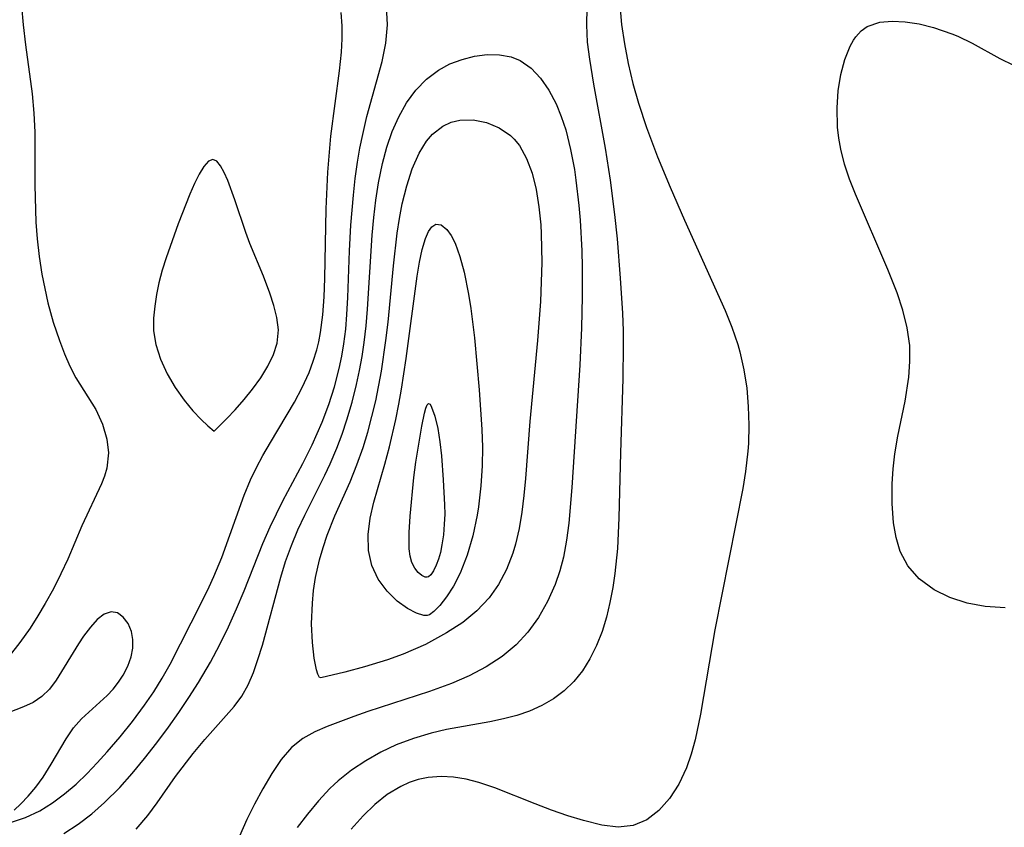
# Model space of a CAD drawing. Header units: metres. Extents: x 1073367 to 1082519, y 1569854 to 1574957.
# Tile 199 of 256: x 1075490 to 1075583, y 1573418 to 1573494. Entities that reach past the tile are written whole.
import ezdxf

# ---------------------------------------------------------------- set-up
doc = ezdxf.new("R2010")
doc.units = ezdxf.units.M
doc.layers.add('CGG_CurvaNivelLidar_v1', color=253, linetype='Continuous', lineweight=30)

msp = doc.modelspace()

# ---------------------------------------------------------------- linework, layer by layer
at = {"layer": 'CGG_CurvaNivelLidar_v1'}
for p, q in [((1075490.3984, 1573495.3469, 67), (1075490.5491, 1573493.5894, 67)), ((1075524.7723, 1573493.5802, 66.5), (1075524.6604, 1573495.3054, 66.5)), ((1075543.4681, 1573495.1852, 66.5), (1075543.4345, 1573493.5682, 66.5)), ((1075546.5706, 1573495.4624, 67), (1075546.738, 1573493.6264, 67)), ((1075520.5219, 1573493.4931, 67), (1075520.4236, 1573494.7504, 67)), ((1075490.5491, 1573493.5894, 67), (1075490.768, 1573491.6972, 67)), ((1075520.514, 1573492.262, 67), (1075520.5219, 1573493.4931, 67)), ((1075524.6118, 1573491.8554, 66.5), (1075524.7723, 1573493.5802, 66.5)), ((1075543.4345, 1573493.5682, 66.5), (1075543.527, 1573491.9604, 66.5)), ((1075546.738, 1573493.6264, 67), (1075547.005, 1573491.808, 67)), ((1075569.2435, 1573493.0112, 67), (1075569.8148, 1573493.4263, 67)), ((1075569.8148, 1573493.4263, 67), (1075570.9943, 1573493.8251, 67)), ((1075570.9943, 1573493.8251, 67), (1075572.1349, 1573493.9275, 67)), ((1075572.1349, 1573493.9275, 67), (1075573.3789, 1573493.8674, 67)), ((1075573.3789, 1573493.8674, 67), (1075574.6898, 1573493.6665, 67)), ((1075574.6898, 1573493.6665, 67), (1075576.0357, 1573493.3374, 67)), ((1075576.0357, 1573493.3374, 67), (1075577.7624, 1573492.7373, 67)), ((1075520.4304, 1573491.0212, 67), (1075520.514, 1573492.262, 67)), ((1075568.5209, 1573492.1426, 67), (1075568.7496, 1573492.4685, 67)), ((1075568.7496, 1573492.4685, 67), (1075569.2435, 1573493.0112, 67)), ((1075577.7624, 1573492.7373, 67), (1075578.3075, 1573492.5037, 67)), ((1075578.3075, 1573492.5037, 67), (1075579.6485, 1573491.8481, 67)), ((1075490.768, 1573491.6972, 67), (1075491.3901, 1573487.0893, 67)), ((1075524.2495, 1573490.1242, 66.5), (1075524.6118, 1573491.8554, 66.5)), ((1075543.527, 1573491.9604, 66.5), (1075543.7201, 1573490.3524, 66.5)), ((1075547.005, 1573491.808, 67), (1075547.3704, 1573489.9343, 67)), ((1075567.6915, 1573490.3262, 67), (1075568.2029, 1573491.5857, 67)), ((1075568.2029, 1573491.5857, 67), (1075568.5209, 1573492.1426, 67)), ((1075579.6485, 1573491.8481, 67), (1075582.2541, 1573490.4286, 67)), ((1075520.245, 1573489.2681, 67), (1075520.4304, 1573491.0212, 67)), ((1075531.7595, 1573490.3336, 66), (1075532.938, 1573490.6327, 66)), ((1075532.938, 1573490.6327, 66), (1075534.117, 1573490.7868, 66)), ((1075534.117, 1573490.7868, 66), (1075535.2699, 1573490.7765, 66)), ((1075535.2699, 1573490.7765, 66), (1075536.3692, 1573490.5729, 66)), ((1075536.3692, 1573490.5729, 66), (1075537.227, 1573490.2279, 66)), ((1075582.2541, 1573490.4286, 67), (1075583.5327, 1573489.7799, 67)), ((1075522.8366, 1573484.9619, 66.5), (1075524.2495, 1573490.1242, 66.5)), ((1075529.5472, 1573489.322, 66), (1075530.6252, 1573489.9036, 66)), ((1075530.6252, 1573489.9036, 66), (1075531.7595, 1573490.3336, 66)), ((1075537.227, 1573490.2279, 66), (1075538.2399, 1573489.5211, 66)), ((1075538.2399, 1573489.5211, 66), (1075539.1311, 1573488.5749, 66)), ((1075543.7201, 1573490.3524, 66.5), (1075544.1083, 1573488.0108, 66.5)), ((1075547.3704, 1573489.9343, 67), (1075547.8119, 1573488.0705, 67)), ((1075567.3219, 1573488.9092, 67), (1075567.6915, 1573490.3262, 67)), ((1075519.4488, 1573483.1302, 67), (1075520.245, 1573489.2681, 67)), ((1075528.4355, 1573488.4677, 66), (1075529.5472, 1573489.322, 66)), ((1075539.1311, 1573488.5749, 66), (1075539.9116, 1573487.4418, 66)), ((1075567.0831, 1573487.382, 67), (1075567.3219, 1573488.9092, 67)), ((1075527.4368, 1573487.4284, 66), (1075528.4355, 1573488.4677, 66)), ((1075544.1083, 1573488.0108, 66.5), (1075545.2128, 1573481.9971, 66.5)), ((1075547.8119, 1573488.0705, 67), (1075548.3258, 1573486.221, 67)), ((1075491.3901, 1573487.0893, 67), (1075491.5526, 1573485.2908, 67)), ((1075526.5584, 1573486.2358, 66), (1075527.4368, 1573487.4284, 66)), ((1075539.9116, 1573487.4418, 66), (1075540.5858, 1573486.1625, 66)), ((1075566.9756, 1573485.7822, 67), (1075567.0831, 1573487.382, 67)), ((1075525.8263, 1573484.9482, 66), (1075526.5584, 1573486.2358, 66)), ((1075540.5858, 1573486.1625, 66), (1075541.0812, 1573484.9679, 66)), ((1075548.3258, 1573486.221, 67), (1075549.0751, 1573483.9362, 67)), ((1075491.5526, 1573485.2908, 67), (1075491.6391, 1573483.4885, 67)), ((1075522.4339, 1573483.282, 66.5), (1075522.8366, 1573484.9619, 66.5)), ((1075525.2138, 1573483.5615, 66), (1075525.8263, 1573484.9482, 66)), ((1075541.0812, 1573484.9679, 66), (1075541.5006, 1573483.7049, 66)), ((1075567.0242, 1573483.9653, 67), (1075566.9756, 1573485.7822, 67)), ((1075528.981, 1573483.3101, 65.5), (1075529.9565, 1573484.0726, 65.5)), ((1075529.9565, 1573484.0726, 65.5), (1075530.7368, 1573484.422, 65.5)), ((1075530.7368, 1573484.422, 65.5), (1075531.5685, 1573484.6156, 65.5)), ((1075531.5685, 1573484.6156, 65.5), (1075532.8136, 1573484.6401, 65.5)), ((1075532.8136, 1573484.6401, 65.5), (1075534.0596, 1573484.3972, 65.5)), ((1075534.0596, 1573484.3972, 65.5), (1075535.2467, 1573483.9095, 65.5)), ((1075549.0751, 1573483.9362, 67), (1075550.12, 1573481.1921, 67)), ((1075567.1394, 1573482.9362, 67), (1075567.0242, 1573483.9653, 67)), ((1075491.6391, 1573483.4885, 67), (1075491.6631, 1573478.5037, 67)), ((1075519.1562, 1573479.7237, 67), (1075519.4488, 1573483.1302, 67)), ((1075522.1727, 1573481.9908, 66.5), (1075522.4339, 1573483.282, 66.5)), ((1075524.7132, 1573482.0912, 66), (1075525.2138, 1573483.5615, 66)), ((1075528.4325, 1573482.6648, 65.5), (1075528.981, 1573483.3101, 65.5)), ((1075535.2467, 1573483.9095, 65.5), (1075536.3115, 1573483.1801, 65.5)), ((1075536.3115, 1573483.1801, 65.5), (1075536.6635, 1573482.843, 65.5)), ((1075541.5006, 1573483.7049, 66), (1075541.9623, 1573481.876, 66)), ((1075524.3079, 1573480.5618, 66), (1075524.7132, 1573482.0912, 66)), ((1075527.7281, 1573481.5156, 65.5), (1075528.4325, 1573482.6648, 65.5)), ((1075536.6635, 1573482.843, 65.5), (1075537.1531, 1573482.2399, 65.5)), ((1075537.1531, 1573482.2399, 65.5), (1075537.8287, 1573481.0242, 65.5)), ((1075567.3217, 1573481.9074, 67), (1075567.1394, 1573482.9362, 67)), ((1075521.9508, 1573480.6857, 66.5), (1075522.1727, 1573481.9908, 66.5)), ((1075527.0889, 1573480.059, 65.5), (1075527.7281, 1573481.5156, 65.5)), ((1075541.9623, 1573481.876, 66), (1075542.3144, 1573479.9755, 66)), ((1075545.2128, 1573481.9971, 66.5), (1075545.6686, 1573478.9746, 66.5)), ((1075550.12, 1573481.1921, 67), (1075551.305, 1573478.3365, 67)), ((1075567.685, 1573480.4863, 67), (1075567.3217, 1573481.9074, 67)), ((1075507.5283, 1573480.275, 67.5), (1075507.0905, 1573479.5559, 67.5)), ((1075507.9581, 1573480.7651, 67.5), (1075507.5283, 1573480.275, 67.5)), ((1075508.3762, 1573480.9399, 67.5), (1075507.9581, 1573480.7651, 67.5)), ((1075508.7361, 1573480.7693, 67.5), (1075508.3762, 1573480.9399, 67.5)), ((1075509.086, 1573480.3409, 67.5), (1075508.7361, 1573480.7693, 67.5)), ((1075509.4284, 1573479.7188, 67.5), (1075509.086, 1573480.3409, 67.5)), ((1075521.7373, 1573479.1396, 66.5), (1075521.9508, 1573480.6857, 66.5)), ((1075523.9334, 1573478.7328, 66), (1075524.3079, 1573480.5618, 66)), ((1075537.8287, 1573481.0242, 65.5), (1075538.3365, 1573479.6277, 65.5)), ((1075568.1518, 1573479.0778, 67), (1075567.685, 1573480.4863, 67)), ((1075507.0905, 1573479.5559, 67.5), (1075506.6484, 1573478.6725, 67.5)), ((1075509.7654, 1573478.9532, 67.5), (1075509.4284, 1573479.7188, 67.5)), ((1075518.9915, 1573476.2932, 67), (1075519.1562, 1573479.7237, 67)), ((1075526.5667, 1573478.4556, 65.5), (1075527.0889, 1573480.059, 65.5)), ((1075538.3365, 1573479.6277, 65.5), (1075538.7108, 1573478.0986, 65.5)), ((1075542.3144, 1573479.9755, 66), (1075542.4621, 1573478.9692, 66)), ((1075491.6631, 1573478.5037, 67), (1075491.7565, 1573475.0327, 67)), ((1075506.6484, 1573478.6725, 67.5), (1075506.205, 1573477.673, 67.5)), ((1075510.43, 1573477.1387, 67.5), (1075509.7654, 1573478.9532, 67.5)), ((1075521.5658, 1573477.5819, 66.5), (1075521.7373, 1573479.1396, 66.5)), ((1075523.6773, 1573477.112, 66), (1075523.9334, 1573478.7328, 66)), ((1075526.1455, 1573476.7465, 65.5), (1075526.5667, 1573478.4556, 65.5)), ((1075542.4621, 1573478.9692, 66), (1075542.7329, 1573476.593, 66)), ((1075545.6686, 1573478.9746, 66.5), (1075546.0776, 1573475.7593, 66.5)), ((1075568.6951, 1573477.6835, 67), (1075568.1518, 1573479.0778, 67)), ((1075506.205, 1573477.673, 67.5), (1075505.1102, 1573474.8758, 67.5)), ((1075521.3339, 1573474.7496, 66.5), (1075521.5658, 1573477.5819, 66.5)), ((1075538.7108, 1573478.0986, 65.5), (1075538.976, 1573476.4737, 65.5)), ((1075551.305, 1573478.3365, 67), (1075552.6483, 1573475.238, 67)), ((1075571.7574, 1573470.5933, 67), (1075568.6951, 1573477.6835, 67)), ((1075511.448, 1573474.0796, 67.5), (1075510.43, 1573477.1387, 67.5)), ((1075523.4746, 1573475.4711, 66), (1075523.6773, 1573477.112, 66)), ((1075525.8867, 1573475.3967, 65.5), (1075526.1455, 1573476.7465, 65.5)), ((1075542.7329, 1573476.593, 66), (1075542.8477, 1573475.2232, 66)), ((1075518.8824, 1573469.7577, 67), (1075518.9915, 1573476.2932, 67)), ((1075538.976, 1573476.4737, 65.5), (1075539.149, 1573474.781, 65.5)), ((1075546.0776, 1573475.7593, 66.5), (1075546.3163, 1573473.4799, 66.5)), ((1075491.7565, 1573475.0327, 67), (1075491.8596, 1573473.4677, 67)), ((1075505.1102, 1573474.8758, 67.5), (1075503.9695, 1573471.6893, 67.5)), ((1075521.2042, 1573472.3419, 66.5), (1075521.3339, 1573474.7496, 66.5)), ((1075523.3172, 1573473.8171, 66), (1075523.4746, 1573475.4711, 66)), ((1075525.673, 1573474.0145, 65.5), (1075525.8867, 1573475.3967, 65.5)), ((1075528.9369, 1573474.6083, 65), (1075529.3006, 1573474.845, 65)), ((1075529.3006, 1573474.845, 65), (1075529.8116, 1573474.7753, 65)), ((1075529.8116, 1573474.7753, 65), (1075530.3387, 1573474.3468, 65)), ((1075539.149, 1573474.781, 65.5), (1075539.2021, 1573473.9527, 65.5)), ((1075542.8477, 1573475.2232, 66), (1075543.0002, 1573472.3305, 66)), ((1075552.6483, 1573475.238, 67), (1075556.464, 1573466.7507, 67)), ((1075511.8387, 1573473.0437, 67.5), (1075511.448, 1573474.0796, 67.5)), ((1075522.8871, 1573466.8644, 66), (1075523.3172, 1573473.8171, 66)), ((1075525.3192, 1573470.9323, 65.5), (1075525.673, 1573474.0145, 65.5)), ((1075528.3342, 1573473.5025, 65), (1075528.6156, 1573474.1463, 65)), ((1075528.6156, 1573474.1463, 65), (1075528.9369, 1573474.6083, 65)), ((1075530.3387, 1573474.3468, 65), (1075530.74, 1573473.7839, 65)), ((1075530.74, 1573473.7839, 65), (1075531.1061, 1573473.0619, 65)), ((1075539.2021, 1573473.9527, 65.5), (1075539.2519, 1573471.236, 65.5)), ((1075491.8596, 1573473.4677, 67), (1075492.0481, 1573471.7996, 67)), ((1075513.1132, 1573469.9498, 67.5), (1075511.8387, 1573473.0437, 67.5)), ((1075528.0284, 1573472.4697, 65), (1075528.3342, 1573473.5025, 65)), ((1075531.1061, 1573473.0619, 65), (1075531.5601, 1573471.8031, 65)), ((1075546.3163, 1573473.4799, 66.5), (1075546.6234, 1573469.7834, 66.5)), ((1075521.0495, 1573467.9622, 66.5), (1075521.2042, 1573472.3419, 66.5)), ((1075527.7726, 1573471.282, 65), (1075528.0284, 1573472.4697, 65)), ((1075543.0002, 1573472.3305, 66), (1075543.0369, 1573470.8114, 66)), ((1075492.0481, 1573471.7996, 67), (1075492.3103, 1573470.1478, 67)), ((1075503.9695, 1573471.6893, 67.5), (1075503.603, 1573470.525, 67.5)), ((1075527.5476, 1573469.9686, 65), (1075527.7726, 1573471.282, 65)), ((1075531.5601, 1573471.8031, 65), (1075531.9485, 1573470.3522, 65)), ((1075539.2519, 1573471.236, 65.5), (1075539.2056, 1573469.4177, 65.5)), ((1075492.3103, 1573470.1478, 67), (1075492.5749, 1573468.7983, 67)), ((1075503.603, 1573470.525, 67.5), (1075503.2932, 1573469.3523, 67.5)), ((1075524.8141, 1573465.6403, 65.5), (1075525.3192, 1573470.9323, 65.5)), ((1075531.9485, 1573470.3522, 65), (1075532.3829, 1573468.2656, 65)), ((1075543.0369, 1573470.8114, 66), (1075543.0422, 1573468.0608, 66)), ((1075572.6248, 1573468.3989, 67), (1075571.7574, 1573470.5933, 67)), ((1075503.2932, 1573469.3523, 67.5), (1075503.0723, 1573468.2538, 67.5)), ((1075513.721, 1573468.3564, 67.5), (1075513.1132, 1573469.9498, 67.5)), ((1075518.8213, 1573468.0354, 67), (1075518.8824, 1573469.7577, 67)), ((1075526.523, 1573462.2292, 65), (1075527.5476, 1573469.9686, 65)), ((1075539.2056, 1573469.4177, 65.5), (1075539.1154, 1573467.587, 65.5)), ((1075546.6234, 1573469.7834, 66.5), (1075546.8225, 1573466.4746, 66.5)), ((1075492.5749, 1573468.7983, 67), (1075492.882, 1573467.4685, 67)), ((1075503.0723, 1573468.2538, 67.5), (1075502.9019, 1573467.13, 67.5)), ((1075514.092, 1573467.2052, 67.5), (1075513.721, 1573468.3564, 67.5)), ((1075532.3829, 1573468.2656, 65), (1075532.5973, 1573466.9351, 65)), ((1075573.1638, 1573466.7565, 67), (1075572.6248, 1573468.3989, 67)), ((1075492.882, 1573467.4685, 67), (1075493.3826, 1573465.6546, 67)), ((1075518.6958, 1573466.3329, 67), (1075518.8213, 1573468.0354, 67)), ((1075520.9592, 1573466.3498, 66.5), (1075521.0495, 1573467.9622, 66.5)), ((1075539.1154, 1573467.587, 65.5), (1075538.847, 1573463.9109, 65.5)), ((1075543.0422, 1573468.0608, 66), (1075542.9823, 1573465.0976, 66)), ((1075502.9019, 1573467.13, 67.5), (1075502.7926, 1573466.0095, 67.5)), ((1075514.3778, 1573466.0652, 67.5), (1075514.092, 1573467.2052, 67.5)), ((1075522.7565, 1573465.2917, 66), (1075522.8871, 1573466.8644, 66)), ((1075532.5973, 1573466.9351, 65), (1075532.942, 1573464.1686, 65)), ((1075546.8225, 1573466.4746, 66.5), (1075546.8802, 1573464.8178, 66.5)), ((1075556.464, 1573466.7507, 67), (1075557.1037, 1573465.1611, 67)), ((1075573.5697, 1573465.1031, 67), (1075573.1638, 1573466.7565, 67)), ((1075493.3826, 1573465.6546, 67), (1075493.9581, 1573463.9061, 67)), ((1075502.7926, 1573466.0095, 67.5), (1075502.803, 1573464.831, 67.5)), ((1075514.5298, 1573464.9254, 67.5), (1075514.3778, 1573466.0652, 67.5)), ((1075518.4724, 1573464.6575, 67), (1075518.6958, 1573466.3329, 67)), ((1075520.8394, 1573464.9702, 66.5), (1075520.9592, 1573466.3498, 66.5)), ((1075524.6223, 1573463.9267, 65.5), (1075524.8141, 1573465.6403, 65.5)), ((1075502.803, 1573464.831, 67.5), (1075503.0107, 1573463.547, 67.5)), ((1075514.4089, 1573463.6798, 67.5), (1075514.5298, 1573464.9254, 67.5)), ((1075518.3021, 1573463.7882, 67), (1075518.4724, 1573464.6575, 67)), ((1075520.6684, 1573463.5997, 66.5), (1075520.8394, 1573464.9702, 66.5)), ((1075522.5814, 1573463.7293, 66), (1075522.7565, 1573465.2917, 66)), ((1075542.9823, 1573465.0976, 66), (1075542.824, 1573461.5999, 66)), ((1075546.8802, 1573464.8178, 66.5), (1075546.8996, 1573463.4503, 66.5)), ((1075557.1037, 1573465.1611, 67), (1075557.6541, 1573463.5571, 67)), ((1075573.7972, 1573463.438, 67), (1075573.5697, 1573465.1031, 67)), ((1075493.9581, 1573463.9061, 67), (1075494.4274, 1573462.672, 67)), ((1075514.0612, 1573462.5957, 67.5), (1075514.4089, 1573463.6798, 67.5)), ((1075518.1238, 1573463.0561, 67), (1075518.3021, 1573463.7882, 67)), ((1075520.4746, 1573462.4397, 66.5), (1075520.6684, 1573463.5997, 66.5)), ((1075522.3864, 1573462.407, 66), (1075522.5814, 1573463.7293, 66)), ((1075524.1933, 1573461.0245, 65.5), (1075524.6223, 1573463.9267, 65.5)), ((1075532.942, 1573464.1686, 65), (1075533.3836, 1573459.269, 65)), ((1075538.847, 1573463.9109, 65.5), (1075538.1425, 1573456.3118, 65.5)), ((1075494.4274, 1573462.672, 67), (1075494.9421, 1573461.4977, 67)), ((1075503.0107, 1573463.547, 67.5), (1075503.4475, 1573462.1675, 67.5)), ((1075517.7965, 1573461.9716, 67), (1075518.1238, 1573463.0561, 67)), ((1075546.8996, 1573463.4503, 66.5), (1075546.8588, 1573460.316, 66.5)), ((1075557.6541, 1573463.5571, 67), (1075557.8514, 1573462.8685, 67)), ((1075557.8514, 1573462.8685, 67), (1075558.2318, 1573461.1702, 67)), ((1075573.82, 1573461.9531, 67), (1075573.7972, 1573463.438, 67)), ((1075503.4475, 1573462.1675, 67.5), (1075504.0708, 1573460.796, 67.5)), ((1075513.5258, 1573461.4962, 67.5), (1075514.0612, 1573462.5957, 67.5)), ((1075517.4006, 1573460.9105, 67), (1075517.7965, 1573461.9716, 67)), ((1075520.2355, 1573461.2895, 66.5), (1075520.4746, 1573462.4397, 66.5)), ((1075522.1482, 1573461.0955, 66), (1075522.3864, 1573462.407, 66)), ((1075526.0852, 1573459.3609, 65), (1075526.523, 1573462.2292, 65)), ((1075573.704, 1573460.4602, 67), (1075573.82, 1573461.9531, 67)), ((1075494.9421, 1573461.4977, 67), (1075495.5127, 1573460.3987, 67)), ((1075512.8543, 1573460.4086, 67.5), (1075513.5258, 1573461.4962, 67.5)), ((1075516.7565, 1573459.4987, 67), (1075517.4006, 1573460.9105, 67)), ((1075519.7926, 1573459.5785, 66.5), (1075520.2355, 1573461.2895, 66.5)), ((1075521.8674, 1573459.7959, 66), (1075522.1482, 1573461.0955, 66)), ((1075523.6548, 1573458.2531, 65.5), (1075524.1933, 1573461.0245, 65.5)), ((1075542.824, 1573461.5999, 66), (1075542.0845, 1573450.094, 66)), ((1075558.2318, 1573461.1702, 67), (1075558.4893, 1573459.4485, 67)), ((1075495.5127, 1573460.3987, 67), (1075497.362, 1573457.432, 67)), ((1075504.0708, 1573460.796, 67.5), (1075504.8281, 1573459.4879, 67.5)), ((1075512.098, 1573459.3605, 67.5), (1075512.8543, 1573460.4086, 67.5)), ((1075546.8588, 1573460.316, 66.5), (1075546.6273, 1573453.3514, 66.5)), ((1075573.3554, 1573458.2066, 67), (1075573.704, 1573460.4602, 67)), ((1075504.8281, 1573459.4879, 67.5), (1075505.6658, 1573458.297, 67.5)), ((1075511.3067, 1573458.3793, 67.5), (1075512.098, 1573459.3605, 67.5)), ((1075516.0238, 1573458.1204, 67), (1075516.7565, 1573459.4987, 67)), ((1075519.2591, 1573457.8938, 66.5), (1075519.7926, 1573459.5785, 66.5)), ((1075521.4387, 1573458.1251, 66), (1075521.8674, 1573459.7959, 66)), ((1075525.8363, 1573457.931, 65), (1075526.0852, 1573459.3609, 65)), ((1075533.3836, 1573459.269, 65), (1075533.6076, 1573455.5646, 65)), ((1075558.4893, 1573459.4485, 67), (1075558.6414, 1573457.7137, 67)), ((1075505.6658, 1573458.297, 67.5), (1075506.4902, 1573457.306, 67.5)), ((1075510.4485, 1573457.4041, 67.5), (1075511.3067, 1573458.3793, 67.5)), ((1075513.7744, 1573454.3312, 67), (1075516.0238, 1573458.1204, 67)), ((1075520.9462, 1573456.4773, 66), (1075521.4387, 1573458.1251, 66)), ((1075523.304, 1573456.7694, 65.5), (1075523.6548, 1573458.2531, 65.5)), ((1075572.6978, 1573454.9178, 67), (1075573.3554, 1573458.2066, 67)), ((1075497.362, 1573457.432, 67), (1075497.9918, 1573456.0567, 67)), ((1075506.4902, 1573457.306, 67.5), (1075507.2607, 1573456.4946, 67.5)), ((1075509.6724, 1573456.5818, 67.5), (1075510.4485, 1573457.4041, 67.5)), ((1075518.6415, 1573456.2382, 66.5), (1075519.2591, 1573457.8938, 66.5)), ((1075525.5592, 1573456.5106, 65), (1075525.8363, 1573457.931, 65)), ((1075528.2344, 1573457.0788, 64.5), (1075528.3557, 1573457.551, 64.5)), ((1075528.3557, 1573457.551, 64.5), (1075528.4836, 1573457.8803, 64.5)), ((1075528.4836, 1573457.8803, 64.5), (1075528.6218, 1573458.0128, 64.5)), ((1075528.6218, 1573458.0128, 64.5), (1075528.7588, 1573457.9227, 64.5)), ((1075528.7588, 1573457.9227, 64.5), (1075528.9035, 1573457.6641, 64.5)), ((1075528.9035, 1573457.6641, 64.5), (1075529.199, 1573456.7985, 64.5)), ((1075558.6414, 1573457.7137, 67), (1075558.6976, 1573455.9754, 67)), ((1075507.2607, 1573456.4946, 67.5), (1075507.9027, 1573455.8889, 67.5)), ((1075508.5, 1573455.407, 67.5), (1075509.6724, 1573456.5818, 67.5)), ((1075517.7002, 1573454.111, 66.5), (1075518.6415, 1573456.2382, 66.5)), ((1075520.4925, 1573455.1272, 66), (1075520.9462, 1573456.4773, 66)), ((1075522.9082, 1573455.3039, 65.5), (1075523.304, 1573456.7694, 65.5)), ((1075524.9593, 1573453.9284, 65), (1075525.5592, 1573456.5106, 65)), ((1075527.9995, 1573455.8594, 64.5), (1075528.2344, 1573457.0788, 64.5)), ((1075529.199, 1573456.7985, 64.5), (1075529.4744, 1573455.6464, 64.5)), ((1075538.1425, 1573456.3118, 65.5), (1075537.7129, 1573450.9572, 65.5)), ((1075497.9918, 1573456.0567, 67), (1075498.4072, 1573454.6383, 67)), ((1075507.9027, 1573455.8889, 67.5), (1075508.5, 1573455.407, 67.5)), ((1075522.4652, 1573453.8596, 65.5), (1075522.9082, 1573455.3039, 65.5)), ((1075527.4283, 1573452.496, 64.5), (1075527.9995, 1573455.8594, 64.5)), ((1075529.4744, 1573455.6464, 64.5), (1075529.6816, 1573454.4045, 64.5)), ((1075533.6076, 1573455.5646, 65), (1075533.6717, 1573453.8896, 65)), ((1075558.6976, 1573455.9754, 67), (1075558.6596, 1573454.2428, 67)), ((1075498.4072, 1573454.6383, 67), (1075498.5595, 1573453.3515, 67)), ((1075519.9952, 1573453.7973, 66), (1075520.4925, 1573455.1272, 66)), ((1075529.6816, 1573454.4045, 64.5), (1075529.8263, 1573453.0973, 64.5)), ((1075572.4129, 1573453.2617, 67), (1075572.6978, 1573454.9178, 67)), ((1075513.0657, 1573453.1015, 67), (1075513.7744, 1573454.3312, 67)), ((1075516.8073, 1573452.3574, 66.5), (1075517.7002, 1573454.111, 66.5)), ((1075519.3742, 1573452.3227, 66), (1075519.9952, 1573453.7973, 66)), ((1075521.89, 1573452.2228, 65.5), (1075522.4652, 1573453.8596, 65.5)), ((1075524.5218, 1573452.3137, 65), (1075524.9593, 1573453.9284, 65)), ((1075533.6717, 1573453.8896, 65), (1075533.6581, 1573452.1523, 65)), ((1075558.6135, 1573453.5234, 67), (1075558.3827, 1573451.6095, 67)), ((1075558.6596, 1573454.2428, 67), (1075558.6135, 1573453.5234, 67)), ((1075498.5595, 1573453.3515, 67), (1075498.3948, 1573451.9148, 67)), ((1075512.4601, 1573451.97, 67), (1075513.0657, 1573453.1015, 67)), ((1075529.8263, 1573453.0973, 64.5), (1075529.9994, 1573450.8364, 64.5)), ((1075546.6273, 1573453.3514, 66.5), (1075546.4986, 1573447.2571, 66.5)), ((1075572.2442, 1573451.8486, 67), (1075572.4129, 1573453.2617, 67)), ((1075498.3948, 1573451.9148, 67), (1075498.1817, 1573451.1867, 67)), ((1075511.9027, 1573450.8153, 67), (1075512.4601, 1573451.97, 67)), ((1075514.9344, 1573448.8573, 66.5), (1075516.8073, 1573452.3574, 66.5)), ((1075518.887, 1573451.2794, 66), (1075519.3742, 1573452.3227, 66)), ((1075521.2435, 1573450.6253, 65.5), (1075521.89, 1573452.2228, 65.5)), ((1075523.4673, 1573448.7359, 65), (1075524.5218, 1573452.3137, 65)), ((1075527.2451, 1573451.0407, 64.5), (1075527.4283, 1573452.496, 64.5)), ((1075533.6581, 1573452.1523, 65), (1075533.5356, 1573450.2655, 65)), ((1075558.3827, 1573451.6095, 67), (1075558.1155, 1573450.0012, 67)), ((1075572.1503, 1573450.4354, 67), (1075572.2442, 1573451.8486, 67)), ((1075498.1817, 1573451.1867, 67), (1075497.9035, 1573450.4569, 67)), ((1075511.3083, 1573449.3975, 67), (1075511.9027, 1573450.8153, 67)), ((1075516.9933, 1573447.5063, 66), (1075518.887, 1573451.2794, 66)), ((1075526.9049, 1573447.4138, 64.5), (1075527.2451, 1573451.0407, 64.5)), ((1075529.9994, 1573450.8364, 64.5), (1075530.1296, 1573448.4764, 64.5)), ((1075537.7129, 1573450.9572, 65.5), (1075537.5623, 1573449.3679, 65.5)), ((1075497.9035, 1573450.4569, 67), (1075496.0699, 1573446.5181, 67)), ((1075519.8193, 1573447.4398, 65.5), (1075521.2435, 1573450.6253, 65.5)), ((1075533.5356, 1573450.2655, 65), (1075533.2982, 1573448.3037, 65)), ((1075542.0845, 1573450.094, 66), (1075541.7987, 1573446.7574, 66)), ((1075558.1155, 1573450.0012, 67), (1075555.5037, 1573436.7369, 67)), ((1075572.1451, 1573448.5992, 67), (1075572.1503, 1573450.4354, 67)), ((1075509.1975, 1573443.5431, 67), (1075511.3083, 1573449.3975, 67)), ((1075513.7393, 1573446.3956, 66.5), (1075514.9344, 1573448.8573, 66.5)), ((1075537.5623, 1573449.3679, 65.5), (1075537.3726, 1573447.8012, 65.5)), ((1075523.1366, 1573447.2224, 65), (1075523.4673, 1573448.7359, 65)), ((1075530.1296, 1573448.4764, 64.5), (1075530.134, 1573447.5962, 64.5)), ((1075533.2982, 1573448.3037, 65), (1075533.1701, 1573447.5171, 65)), ((1075572.2852, 1573446.8016, 67), (1075572.1451, 1573448.5992, 67)), ((1075516.345, 1573446.1193, 66), (1075516.9933, 1573447.5063, 66)), ((1075519.1056, 1573445.6169, 65.5), (1075519.8193, 1573447.4398, 65.5)), ((1075522.952, 1573445.6925, 65), (1075523.1366, 1573447.2224, 65)), ((1075526.8061, 1573445.8804, 64.5), (1075526.9049, 1573447.4138, 64.5)), ((1075530.134, 1573447.5962, 64.5), (1075530.0957, 1573446.6454, 64.5)), ((1075533.1701, 1573447.5171, 65), (1075532.7631, 1573445.5765, 65)), ((1075537.3726, 1573447.8012, 65.5), (1075537.1218, 1573446.2655, 65.5)), ((1075546.4986, 1573447.2571, 66.5), (1075546.3519, 1573444.3726, 66.5)), ((1075496.0699, 1573446.5181, 67), (1075494.7528, 1573443.3746, 67)), ((1075513.0596, 1573444.8306, 66.5), (1075513.7393, 1573446.3956, 66.5)), ((1075515.7351, 1573444.6431, 66), (1075516.345, 1573446.1193, 66)), ((1075530.0957, 1573446.6454, 64.5), (1075530.0099, 1573445.6695, 64.5)), ((1075537.1218, 1573446.2655, 65.5), (1075536.7828, 1573444.7719, 65.5)), ((1075541.7987, 1573446.7574, 66), (1075541.581, 1573445.1465, 66)), ((1075572.5198, 1573445.4126, 67), (1075572.2852, 1573446.8016, 67)), ((1075518.7193, 1573444.4723, 65.5), (1075519.1056, 1573445.6169, 65.5)), ((1075522.9835, 1573444.1939, 65), (1075522.952, 1573445.6925, 65)), ((1075526.7914, 1573445.0842, 64.5), (1075526.8061, 1573445.8804, 64.5)), ((1075530.0099, 1573445.6695, 64.5), (1075529.872, 1573444.7137, 64.5)), ((1075532.7631, 1573445.5765, 65), (1075532.2309, 1573443.7371, 65)), ((1075541.581, 1573445.1465, 66), (1075541.279, 1573443.5689, 66)), ((1075572.8957, 1573444.087, 67), (1075572.5198, 1573445.4126, 67)), ((1075511.308, 1573440.4116, 66.5), (1075513.0596, 1573444.8306, 66.5)), ((1075515.1972, 1573443.1418, 66), (1075515.7351, 1573444.6431, 66)), ((1075518.3815, 1573443.2981, 65.5), (1075518.7193, 1573444.4723, 65.5)), ((1075523.2932, 1573442.7743, 65), (1075522.9835, 1573444.1939, 65)), ((1075526.8092, 1573444.3481, 64.5), (1075526.7914, 1573445.0842, 64.5)), ((1075526.8886, 1573443.6636, 64.5), (1075526.8092, 1573444.3481, 64.5)), ((1075529.872, 1573444.7137, 64.5), (1075529.7249, 1573444.0056, 64.5)), ((1075536.7828, 1573444.7719, 65.5), (1075536.5296, 1573443.9223, 65.5)), ((1075546.3519, 1573444.3726, 66.5), (1075546.1074, 1573442.0273, 66.5)), ((1075494.7528, 1573443.3746, 67), (1075494.1033, 1573441.9804, 67)), ((1075508.4576, 1573441.735, 67), (1075509.1975, 1573443.5431, 67)), ((1075518.014, 1573441.6351, 65.5), (1075518.3815, 1573443.2981, 65.5)), ((1075527.0592, 1573443.0519, 64.5), (1075526.8886, 1573443.6636, 64.5)), ((1075529.5444, 1573443.3587, 64.5), (1075529.3336, 1573442.7934, 64.5)), ((1075529.7249, 1573444.0056, 64.5), (1075529.5444, 1573443.3587, 64.5)), ((1075532.2309, 1573443.7371, 65), (1075531.5768, 1573442.0689, 65)), ((1075536.5296, 1573443.9223, 65.5), (1075535.9357, 1573442.4127, 65.5)), ((1075541.279, 1573443.5689, 66), (1075540.9345, 1573442.2608, 66)), ((1075573.6153, 1573442.7463, 67), (1075572.8957, 1573444.087, 67)), ((1075514.7419, 1573441.6744, 66), (1075515.1972, 1573443.1418, 66)), ((1075523.8989, 1573441.4869, 65), (1075523.2932, 1573442.7743, 65)), ((1075527.3266, 1573442.5357, 64.5), (1075527.0592, 1573443.0519, 64.5)), ((1075527.6523, 1573442.128, 64.5), (1075527.3266, 1573442.5357, 64.5)), ((1075529.3336, 1573442.7934, 64.5), (1075529.0756, 1573442.2819, 64.5)), ((1075535.9357, 1573442.4127, 65.5), (1075535.1922, 1573440.9841, 65.5)), ((1075574.6957, 1573441.5239, 67), (1075573.6153, 1573442.7463, 67)), ((1075494.1033, 1573441.9804, 67), (1075493.3907, 1573440.5898, 67)), ((1075508.0175, 1573440.7599, 67), (1075508.4576, 1573441.735, 67)), ((1075513.0269, 1573435.3054, 66), (1075514.7419, 1573441.6744, 66)), ((1075517.8282, 1573440.4307, 65.5), (1075518.014, 1573441.6351, 65.5)), ((1075524.7233, 1573440.3627, 65), (1075523.8989, 1573441.4869, 65)), ((1075527.9867, 1573441.8429, 64.5), (1075527.6523, 1573442.128, 64.5)), ((1075528.3094, 1573441.6759, 64.5), (1075527.9867, 1573441.8429, 64.5)), ((1075528.5, 1573441.6659, 64.5), (1075528.3094, 1573441.6759, 64.5)), ((1075528.6208, 1573441.7054, 64.5), (1075528.5, 1573441.6659, 64.5)), ((1075528.8249, 1573441.9138, 64.5), (1075528.6208, 1573441.7054, 64.5)), ((1075529.0756, 1573442.2819, 64.5), (1075528.8249, 1573441.9138, 64.5)), ((1075531.5768, 1573442.0689, 65), (1075530.9503, 1573440.8473, 65)), ((1075540.9345, 1573442.2608, 66), (1075540.5015, 1573440.992, 66)), ((1075546.1074, 1573442.0273, 66.5), (1075545.9106, 1573440.7145, 66.5)), ((1075576.0897, 1573440.489, 67), (1075574.6957, 1573441.5239, 67)), ((1075493.3907, 1573440.5898, 67), (1075492.6268, 1573439.2106, 67)), ((1075507.3057, 1573439.2988, 67), (1075508.0175, 1573440.7599, 67)), ((1075530.9503, 1573440.8473, 65), (1075530.2979, 1573439.8199, 65)), ((1075535.1922, 1573440.9841, 65.5), (1075534.3245, 1573439.7374, 65.5)), ((1075540.5015, 1573440.992, 66), (1075539.7934, 1573439.4006, 66)), ((1075545.9106, 1573440.7145, 66.5), (1075545.6482, 1573439.2956, 66.5)), ((1075577.5707, 1573439.7623, 67), (1075576.0897, 1573440.489, 67)), ((1075510.5955, 1573438.7036, 66.5), (1075511.308, 1573440.4116, 66.5)), ((1075517.7085, 1573439.246, 65.5), (1075517.8282, 1573440.4307, 65.5)), ((1075525.6661, 1573439.4382, 65), (1075524.7233, 1573440.3627, 65)), ((1075530.2979, 1573439.8199, 65), (1075529.6695, 1573439.012, 65)), ((1075534.3245, 1573439.7374, 65.5), (1075533.1652, 1573438.5151, 65.5)), ((1075579.1934, 1573439.2438, 67), (1075577.5707, 1573439.7623, 67)), ((1075492.6268, 1573439.2106, 67), (1075491.9301, 1573438.0338, 67)), ((1075504.367, 1573433.5069, 67), (1075507.3057, 1573439.2988, 67)), ((1075509.8351, 1573437.0119, 66.5), (1075510.5955, 1573438.7036, 66.5)), ((1075517.6422, 1573437.2932, 65.5), (1075517.7085, 1573439.246, 65.5)), ((1075526.627, 1573438.7447, 65), (1075525.6661, 1573439.4382, 65)), ((1075527.5013, 1573438.2963, 65), (1075526.627, 1573438.7447, 65)), ((1075529.6695, 1573439.012, 65), (1075529.1234, 1573438.4482, 65)), ((1075539.7934, 1573439.4006, 66), (1075538.9359, 1573437.9019, 66)), ((1075545.6482, 1573439.2956, 66.5), (1075545.3242, 1573437.9099, 66.5)), ((1075580.8853, 1573438.9324, 67), (1075579.1934, 1573439.2438, 67)), ((1075582.7654, 1573438.8117, 67), (1075580.8853, 1573438.9324, 67)), ((1075491.9301, 1573438.0338, 67), (1075491.1979, 1573436.8822, 67)), ((1075498.1635, 1573438.2069, 67.5), (1075497.5114, 1573437.7036, 67.5)), ((1075498.806, 1573438.4305, 67.5), (1075498.1635, 1573438.2069, 67.5)), ((1075499.4089, 1573438.3167, 67.5), (1075498.806, 1573438.4305, 67.5)), ((1075499.9578, 1573437.9265, 67.5), (1075499.4089, 1573438.3167, 67.5)), ((1075500.4152, 1573437.3259, 67.5), (1075499.9578, 1573437.9265, 67.5)), ((1075528.1638, 1573438.0803, 65), (1075527.5013, 1573438.2963, 65)), ((1075528.5, 1573438.0853, 65), (1075528.1638, 1573438.0803, 65)), ((1075528.7152, 1573438.1334, 65), (1075528.5, 1573438.0853, 65)), ((1075529.1234, 1573438.4482, 65), (1075528.7152, 1573438.1334, 65)), ((1075533.1652, 1573438.5151, 65.5), (1075531.831, 1573437.4317, 65.5)), ((1075538.9359, 1573437.9019, 66), (1075537.9336, 1573436.513, 66)), ((1075545.3242, 1573437.9099, 66.5), (1075544.9192, 1573436.5687, 66.5)), ((1075491.1979, 1573436.8822, 67), (1075490.2548, 1573435.5349, 67)), ((1075496.8611, 1573436.9978, 67.5), (1075496.222, 1573436.1493, 67.5)), ((1075497.5114, 1573437.7036, 67.5), (1075496.8611, 1573436.9978, 67.5)), ((1075500.7339, 1573436.5643, 67.5), (1075500.4152, 1573437.3259, 67.5)), ((1075509.0234, 1573435.3418, 66.5), (1075509.8351, 1573437.0119, 66.5)), ((1075517.7135, 1573435.5406, 65.5), (1075517.6422, 1573437.2932, 65.5)), ((1075531.831, 1573437.4317, 65.5), (1075530.319, 1573436.4352, 65.5)), ((1075496.222, 1573436.1493, 67.5), (1075495.7368, 1573435.42, 67.5)), ((1075500.8605, 1573435.8207, 67.5), (1075500.7339, 1573436.5643, 67.5)), ((1075530.319, 1573436.4352, 65.5), (1075528.3204, 1573435.355, 65.5)), ((1075537.9336, 1573436.513, 66), (1075536.8302, 1573435.3103, 66)), ((1075544.9192, 1573436.5687, 66.5), (1075544.3974, 1573435.2471, 66.5)), ((1075555.5037, 1573436.7369, 67), (1075554.1524, 1573428.819, 67)), ((1075490.2548, 1573435.5349, 67), (1075489.2435, 1573434.2636, 67)), ((1075495.7368, 1573435.42, 67.5), (1075493.6638, 1573431.9975, 67.5)), ((1075500.7015, 1573434.1961, 67.5), (1075500.8503, 1573435.0211, 67.5)), ((1075500.8503, 1573435.0211, 67.5), (1075500.8605, 1573435.8207, 67.5)), ((1075508.1531, 1573433.7001, 66.5), (1075509.0234, 1573435.3418, 66.5)), ((1075512.6008, 1573433.9323, 66), (1075513.0269, 1573435.3054, 66)), ((1075517.8752, 1573434.0759, 65.5), (1075517.7135, 1573435.5406, 65.5)), ((1075528.3204, 1573435.355, 65.5), (1075526.2477, 1573434.4516, 65.5)), ((1075536.8302, 1573435.3103, 66), (1075535.5296, 1573434.2217, 66)), ((1075544.3974, 1573435.2471, 66.5), (1075543.7663, 1573433.9988, 66.5)), ((1075500.3943, 1573433.3318, 67.5), (1075500.7015, 1573434.1961, 67.5)), ((1075518.0844, 1573432.985, 65.5), (1075517.8752, 1573434.0759, 65.5)), ((1075526.2477, 1573434.4516, 65.5), (1075524.7532, 1573433.9136, 65.5)), ((1075535.5296, 1573434.2217, 66), (1075534.0383, 1573433.2461, 66)), ((1075499.9555, 1573432.4852, 67.5), (1075500.3943, 1573433.3318, 67.5)), ((1075503.616, 1573432.1919, 67), (1075504.367, 1573433.5069, 67)), ((1075507.0206, 1573431.7746, 66.5), (1075508.1531, 1573433.7001, 66.5)), ((1075512.1696, 1573432.715, 66), (1075512.6008, 1573433.9323, 66)), ((1075522.6146, 1573433.2514, 65.5), (1075520.7704, 1573432.7653, 65.5)), ((1075524.7532, 1573433.9136, 65.5), (1075522.6146, 1573433.2514, 65.5)), ((1075534.0383, 1573433.2461, 66), (1075532.4385, 1573432.4033, 66)), ((1075543.7663, 1573433.9988, 66.5), (1075543.0628, 1573432.8936, 66.5)), ((1075499.5112, 1573431.8091, 67.5), (1075499.9555, 1573432.4852, 67.5)), ((1075502.8073, 1573430.9052, 67), (1075503.616, 1573432.1919, 67)), ((1075511.675, 1573431.5639, 66), (1075512.1696, 1573432.715, 66)), ((1075518.2133, 1573432.5557, 65.5), (1075518.0844, 1573432.985, 65.5)), ((1075518.3638, 1573432.2679, 65.5), (1075518.2133, 1573432.5557, 65.5)), ((1075518.5, 1573432.2308, 65.5), (1075518.3638, 1573432.2679, 65.5)), ((1075520.7704, 1573432.7653, 65.5), (1075518.5, 1573432.2308, 65.5)), ((1075532.4385, 1573432.4033, 66), (1075530.758, 1573431.6771, 66)), ((1075543.0628, 1573432.8936, 66.5), (1075542.2564, 1573431.8827, 66.5)), ((1075493.6638, 1573431.9975, 67.5), (1075493.0368, 1573431.1617, 67.5)), ((1075499.0058, 1573431.1616, 67.5), (1075499.5112, 1573431.8091, 67.5)), ((1075506.1168, 1573430.3592, 66.5), (1075507.0206, 1573431.7746, 66.5)), ((1075511.0836, 1573430.4989, 66), (1075511.675, 1573431.5639, 66)), ((1075530.758, 1573431.6771, 66), (1075528.7201, 1573430.9472, 66)), ((1075542.2564, 1573431.8827, 66.5), (1075541.3416, 1573430.9843, 66.5)), ((1075492.3214, 1573430.454, 67.5), (1075491.4958, 1573429.912, 67.5)), ((1075493.0368, 1573431.1617, 67.5), (1075492.3214, 1573430.454, 67.5)), ((1075496.0424, 1573428.3701, 67.5), (1075498.449, 1573430.5507, 67.5)), ((1075498.449, 1573430.5507, 67.5), (1075499.0058, 1573431.1616, 67.5)), ((1075501.9498, 1573429.6478, 67), (1075502.8073, 1573430.9052, 67)), ((1075505.1761, 1573428.9674, 66.5), (1075506.1168, 1573430.3592, 66.5)), ((1075510.3716, 1573429.5281, 66), (1075511.0836, 1573430.4989, 66)), ((1075528.7201, 1573430.9472, 66), (1075522.9218, 1573429.0642, 66)), ((1075541.3416, 1573430.9843, 66.5), (1075540.3473, 1573430.2372, 66.5)), ((1075490.578, 1573429.484, 67.5), (1075488.5966, 1573428.7235, 67.5)), ((1075491.4958, 1573429.912, 67.5), (1075490.578, 1573429.484, 67.5)), ((1075500.8302, 1573428.1338, 67), (1075501.9498, 1573429.6478, 67)), ((1075507.6168, 1573426.4366, 66), (1075510.3716, 1573429.5281, 66)), ((1075539.2611, 1573429.6076, 66.5), (1075538.0991, 1573429.09, 66.5)), ((1075540.3473, 1573430.2372, 66.5), (1075539.2611, 1573429.6076, 66.5)), ((1075504.2035, 1573427.5994, 66.5), (1075505.1761, 1573428.9674, 66.5)), ((1075521.6052, 1573428.6031, 66), (1075519.0912, 1573427.6334, 66)), ((1075522.9218, 1573429.0642, 66), (1075521.6052, 1573428.6031, 66)), ((1075536.8967, 1573428.6846, 66.5), (1075535.6489, 1573428.3612, 66.5)), ((1075538.0991, 1573429.09, 66.5), (1075536.8967, 1573428.6846, 66.5)), ((1075554.1524, 1573428.819, 67), (1075553.6474, 1573426.407, 67)), ((1075495.2869, 1573427.5238, 67.5), (1075496.0424, 1573428.3701, 67.5)), ((1075499.661, 1573426.6744, 67), (1075500.8302, 1573428.1338, 67)), ((1075503.0891, 1573426.1081, 66.5), (1075504.2035, 1573427.5994, 66.5)), ((1075519.0912, 1573427.6334, 66), (1075517.9342, 1573427.1322, 66)), ((1075534.3694, 1573428.0977, 66.5), (1075530.3028, 1573427.3612, 66.5)), ((1075535.6489, 1573428.3612, 66.5), (1075534.3694, 1573428.0977, 66.5)), ((1075494.5831, 1573426.4906, 67.5), (1075495.2869, 1573427.5238, 67.5)), ((1075498.4536, 1573425.2803, 67), (1075499.661, 1573426.6744, 67)), ((1075517.9342, 1573427.1322, 66), (1075516.8246, 1573426.5165, 66)), ((1075528.8577, 1573427.0253, 66.5), (1075527.1994, 1573426.532, 66.5)), ((1075530.3028, 1573427.3612, 66.5), (1075528.8577, 1573427.0253, 66.5)), ((1075493.1968, 1573424.0976, 67.5), (1075494.5831, 1573426.4906, 67.5)), ((1075501.9466, 1573424.6503, 66.5), (1075503.0891, 1573426.1081, 66.5)), ((1075506.5167, 1573425.1078, 66), (1075507.6168, 1573426.4366, 66)), ((1075516.8246, 1573426.5165, 66), (1075515.7594, 1573425.6609, 66)), ((1075525.5856, 1573425.9191, 66.5), (1075524.1265, 1573425.2303, 66.5)), ((1075527.1994, 1573426.532, 66.5), (1075525.5856, 1573425.9191, 66.5)), ((1075553.6474, 1573426.407, 67), (1075553.2784, 1573425.0503, 67)), ((1075497.4945, 1573424.2401, 67), (1075498.4536, 1573425.2803, 67)), ((1075504.8678, 1573422.9454, 66), (1075506.5167, 1573425.1078, 66)), ((1075515.7594, 1573425.6609, 66), (1075514.7865, 1573424.5539, 66)), ((1075524.1265, 1573425.2303, 66.5), (1075522.7265, 1573424.4359, 66.5)), ((1075553.2784, 1573425.0503, 67), (1075552.8293, 1573423.7591, 67)), ((1075492.4358, 1573422.8951, 67.5), (1075493.1968, 1573424.0976, 67.5)), ((1075496.5482, 1573423.24, 67), (1075497.4945, 1573424.2401, 67)), ((1075500.781, 1573423.2311, 66.5), (1075501.9466, 1573424.6503, 66.5)), ((1075514.7865, 1573424.5539, 66), (1075513.8922, 1573423.244, 66)), ((1075522.7265, 1573424.4359, 66.5), (1075521.3941, 1573423.5393, 66.5)), ((1075495.52, 1573422.245, 67), (1075496.5482, 1573423.24, 67)), ((1075499.6368, 1573421.9265, 66.5), (1075500.781, 1573423.2311, 66.5)), ((1075503.1493, 1573420.4829, 66), (1075504.8678, 1573422.9454, 66)), ((1075513.8922, 1573423.244, 66), (1075513.0512, 1573421.7972, 66)), ((1075521.3941, 1573423.5393, 66.5), (1075520.142, 1573422.5379, 66.5)), ((1075529.7954, 1573422.9633, 67), (1075528.5723, 1573422.8691, 67)), ((1075530.9642, 1573422.8955, 67), (1075529.7954, 1573422.9633, 67)), ((1075552.8293, 1573423.7591, 67), (1075552.1143, 1573422.2398, 67)), ((1075491.7447, 1573421.9572, 67.5), (1075492.4358, 1573422.8951, 67.5)), ((1075494.4365, 1573421.3143, 67), (1075495.52, 1573422.245, 67)), ((1075519.7632, 1573422.1966, 66.5), (1075519.3584, 1573421.8101, 66.5)), ((1075520.142, 1573422.5379, 66.5), (1075519.7632, 1573422.1966, 66.5)), ((1075526.0016, 1573422.0215, 67), (1075524.7431, 1573421.2449, 67)), ((1075526.809, 1573422.3897, 67), (1075526.0016, 1573422.0215, 67)), ((1075527.6479, 1573422.6713, 67), (1075526.809, 1573422.3897, 67)), ((1075528.5723, 1573422.8691, 67), (1075527.6479, 1573422.6713, 67)), ((1075532.1443, 1573422.6984, 67), (1075530.9642, 1573422.8955, 67)), ((1075533.3275, 1573422.3927, 67), (1075532.1443, 1573422.6984, 67)), ((1075534.8326, 1573421.8791, 67), (1075533.3275, 1573422.3927, 67)), ((1075552.1143, 1573422.2398, 67), (1075551.2481, 1573420.8888, 67)), ((1075490.336, 1573420.3843, 67.5), (1075491.0324, 1573421.112, 67.5)), ((1075491.0324, 1573421.112, 67.5), (1075491.7447, 1573421.9572, 67.5)), ((1075493.2991, 1573420.468, 67), (1075494.4365, 1573421.3143, 67)), ((1075498.2, 1573420.4953, 66.5), (1075499.6368, 1573421.9265, 66.5)), ((1075513.0512, 1573421.7972, 66), (1075512.2887, 1573420.358, 66)), ((1075519.3584, 1573421.8101, 66.5), (1075518.2709, 1573420.6541, 66.5)), ((1075524.7431, 1573421.2449, 67), (1075523.5687, 1573420.3048, 67)), ((1075538.6277, 1573420.3723, 67), (1075534.8326, 1573421.8791, 67)), ((1075489.6934, 1573419.7975, 67.5), (1075490.336, 1573420.3843, 67.5)), ((1075492.1068, 1573419.7315, 67), (1075493.2991, 1573420.468, 67)), ((1075496.9869, 1573419.4336, 66.5), (1075498.2, 1573420.4953, 66.5)), ((1075502.2687, 1573419.2951, 66), (1075503.1493, 1573420.4829, 66)), ((1075512.2887, 1573420.358, 66), (1075511.5681, 1573418.9007, 66)), ((1075518.2709, 1573420.6541, 66.5), (1075517.2552, 1573419.4248, 66.5)), ((1075523.5687, 1573420.3048, 67), (1075522.4701, 1573419.2486, 67)), ((1075540.1643, 1573419.7951, 67), (1075538.6277, 1573420.3723, 67)), ((1075551.2481, 1573420.8888, 67), (1075550.2418, 1573419.7479, 67)), ((1075490.76, 1573419.0905, 67), (1075492.1068, 1573419.7315, 67)), ((1075495.7144, 1573418.4606, 66.5), (1075496.9869, 1573419.4336, 66.5)), ((1075501.1696, 1573417.9892, 66), (1075502.2687, 1573419.2951, 66)), ((1075517.2552, 1573419.4248, 66.5), (1075516.296, 1573418.1446, 66.5)), ((1075522.4701, 1573419.2486, 67), (1075521.3568, 1573417.9974, 67)), ((1075541.6865, 1573419.2688, 67), (1075540.1643, 1573419.7951, 67)), ((1075543.1755, 1573418.8108, 67), (1075541.6865, 1573419.2688, 67)), ((1075550.2418, 1573419.7479, 67), (1075549.1052, 1573418.8729, 67)), ((1075489.3669, 1573418.6275, 67), (1075490.76, 1573419.0905, 67)), ((1075494.3733, 1573417.6037, 66.5), (1075495.7144, 1573418.4606, 66.5)), ((1075511.5681, 1573418.9007, 66), (1075510.2276, 1573415.9326, 66)), ((1075544.8992, 1573418.3882, 67), (1075543.1755, 1573418.8108, 67)), ((1075546.4245, 1573418.2047, 67), (1075544.8992, 1573418.3882, 67)), ((1075547.8388, 1573418.3391, 67), (1075546.4245, 1573418.2047, 67)), ((1075549.1052, 1573418.8729, 67), (1075547.8388, 1573418.3391, 67))]:
    msp.add_line(p, q, dxfattribs=at)

doc.saveas('drawing.dxf')
